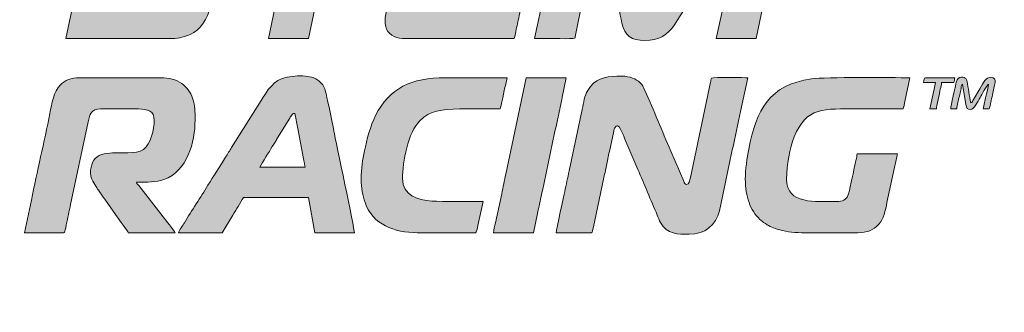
# Model space of a CAD drawing. Header units: millimetres. Extents: x 4 to 594, y -297 to -6.
# Tile 95 of 134: x 428 to 455, y -138 to -130. Entities that reach past the tile are written whole.
import ezdxf

# ---------------------------------------------------------------- set-up
doc = ezdxf.new("R2010")
doc.units = ezdxf.units.MM
doc.header["$MEASUREMENT"] = 0
doc.layers.add('Layer 1', color=7, linetype='Continuous', lineweight=0)

# ---------------------------------------------------------------- blocks, each defined once
blk = doc.blocks.new('Block_40')
at = {"layer": 'Layer 1', "true_color": 0x0d0a10, "transparency": 33554687}
h = blk.add_hatch(color=188, dxfattribs=at)
edge = h.paths.add_edge_path()
edge.add_spline(control_points=[(429.623, -127.486), (429.623, -127.827), (429.657, -128.072), (429.918, -128.279), (430.072, -128.401), (430.39, -128.487), (430.597, -128.556), (430.597, -128.556), (431.668, -128.913), (431.668, -128.913), (431.93, -128.999), (431.93, -129.077), (431.93, -129.233), (431.93, -129.338), (431.87, -129.437), (431.805, -129.481), (431.717, -129.542), (431.633, -129.541), (431.491, -129.54), (431.491, -129.54), (429.216, -129.54), (429.216, -129.54), (429.216, -129.54), (429.03, -130.397), (429.03, -130.397), (429.03, -130.397), (431.964, -130.398), (431.964, -130.398), (432.13, -130.398), (432.33, -130.339), (432.446, -130.287), (433.019, -130.032), (433.171, -129.058), (433.028, -128.63), (433.001, -128.551), (432.98, -128.504), (432.935, -128.437), (432.816, -128.262), (432.604, -128.152), (432.398, -128.083), (432.101, -127.984), (431.81, -127.891), (431.514, -127.792), (431.373, -127.745), (430.961, -127.632), (430.863, -127.554), (430.666, -127.397), (430.76, -127.133), (430.93, -127.046), (431.033, -126.993), (431.239, -127.014), (431.392, -127.014), (431.392, -127.014), (433.239, -127.014), (433.239, -127.014), (433.335, -127.015), (433.319, -127.002), (433.365, -126.767), (433.389, -126.646), (433.49, -126.231), (433.49, -126.146), (433.49, -126.146), (430.919, -126.146), (430.919, -126.146), (430.313, -126.146), (429.908, -126.329), (429.715, -126.919), (429.668, -127.063), (429.623, -127.302), (429.623, -127.486)], knot_values=[0, 0, 0, 0, 1, 1, 1, 2, 2, 2, 3, 3, 3, 4, 4, 4, 5, 5, 5, 6, 6, 6, 7, 7, 7, 8, 8, 8, 9, 9, 9, 10, 10, 10, 11, 11, 11, 12, 12, 12, 13, 13, 13, 14, 14, 14, 15, 15, 15, 16, 16, 16, 17, 17, 17, 18, 18, 18, 19, 19, 19, 20, 20, 20, 21, 21, 21, 22, 22, 22, 23, 23, 23, 23], degree=3, periodic=0)
h = blk.add_hatch(color=188, dxfattribs=at)
edge = h.paths.add_edge_path()
edge.add_spline(control_points=[(433.721, -127.014), (433.721, -127.014), (435.303, -127.014), (435.303, -127.014), (435.302, -127.055), (435.291, -127.084), (435.284, -127.115), (435.17, -127.64), (435.066, -128.185), (434.947, -128.701), (434.915, -128.843), (434.887, -128.976), (434.859, -129.118), (434.859, -129.118), (434.589, -130.397), (434.589, -130.397), (434.589, -130.397), (435.688, -130.397), (435.688, -130.397), (435.688, -130.397), (436.315, -127.443), (436.315, -127.443), (436.332, -127.362), (436.4, -127.074), (436.402, -127.014), (436.402, -127.014), (437.995, -127.014), (437.995, -127.014), (437.995, -127.014), (438.163, -126.236), (438.163, -126.236), (438.171, -126.2), (438.201, -126.146), (438.149, -126.146), (438.149, -126.146), (433.93, -126.146), (433.93, -126.146), (433.891, -126.146), (433.892, -126.191), (433.883, -126.231), (433.883, -126.231), (433.812, -126.566), (433.812, -126.566), (433.795, -126.644), (433.781, -126.711), (433.766, -126.784), (433.753, -126.849), (433.723, -126.947), (433.721, -127.014)], knot_values=[0, 0, 0, 0, 1, 1, 1, 2, 2, 2, 3, 3, 3, 4, 4, 4, 5, 5, 5, 6, 6, 6, 7, 7, 7, 8, 8, 8, 9, 9, 9, 10, 10, 10, 11, 11, 11, 12, 12, 12, 13, 13, 13, 14, 14, 14, 15, 15, 15, 16, 16, 16, 16], degree=3, periodic=0)
h = blk.add_hatch(color=188, dxfattribs=at)
edge = h.paths.add_edge_path()
edge.add_spline(control_points=[(438.259, -130.397), (438.259, -130.397), (441.313, -130.397), (441.313, -130.397), (441.355, -130.397), (441.361, -130.293), (441.378, -130.21), (441.393, -130.133), (441.408, -130.068), (441.424, -129.992), (441.44, -129.912), (441.511, -129.62), (441.511, -129.562), (441.511, -129.562), (439.17, -129.562), (439.17, -129.562), (438.881, -129.562), (439.021, -129.246), (439.078, -128.954), (439.094, -128.872), (439.113, -128.806), (439.127, -128.728), (439.147, -128.623), (439.114, -128.64), (439.313, -128.64), (439.313, -128.64), (441.5, -128.64), (441.5, -128.64), (441.686, -128.64), (441.615, -128.692), (441.708, -128.299), (441.708, -128.299), (441.807, -127.849), (441.807, -127.849), (441.807, -127.849), (439.313, -127.849), (439.313, -127.849), (439.331, -127.811), (439.351, -127.672), (439.364, -127.614), (439.383, -127.531), (439.397, -127.458), (439.413, -127.377), (439.446, -127.212), (439.466, -127.065), (439.614, -127.006), (439.749, -126.953), (440.517, -126.981), (440.742, -126.981), (441.126, -126.981), (441.511, -126.98), (441.895, -126.981), (442.069, -126.981), (442.029, -127.063), (442.116, -126.63), (442.116, -126.63), (442.214, -126.146), (442.214, -126.146), (442.214, -126.146), (439.247, -126.146), (439.247, -126.146), (438.705, -126.146), (438.513, -126.406), (438.422, -126.859), (438.296, -127.489), (438.142, -128.143), (438.016, -128.77), (438.016, -128.77), (437.813, -129.732), (437.813, -129.732), (437.789, -129.848), (437.779, -129.957), (437.808, -130.068), (437.858, -130.27), (438.053, -130.397), (438.259, -130.397)], knot_values=[0, 0, 0, 0, 1, 1, 1, 2, 2, 2, 3, 3, 3, 4, 4, 4, 5, 5, 5, 6, 6, 6, 7, 7, 7, 8, 8, 8, 9, 9, 9, 10, 10, 10, 11, 11, 11, 12, 12, 12, 13, 13, 13, 14, 14, 14, 15, 15, 15, 16, 16, 16, 17, 17, 17, 18, 18, 18, 19, 19, 19, 20, 20, 20, 21, 21, 21, 22, 22, 22, 23, 23, 23, 24, 24, 24, 25, 25, 25, 25], degree=3, periodic=0)
h = blk.add_hatch(color=188, dxfattribs=at)
edge = h.paths.add_edge_path()
edge.add_spline(control_points=[(441.895, -130.397), (442.121, -130.397), (442.742, -130.409), (442.951, -130.399), (443.021, -130.396), (443.003, -130.376), (443.015, -130.309), (443.015, -130.309), (443.575, -127.54), (443.575, -127.54), (443.588, -127.474), (443.607, -127.332), (443.675, -127.332), (443.713, -127.332), (443.715, -127.377), (443.724, -127.415), (443.732, -127.457), (443.736, -127.484), (443.746, -127.525), (443.746, -127.525), (444.095, -129.087), (444.095, -129.087), (444.158, -129.381), (444.231, -129.677), (444.291, -129.979), (444.361, -130.33), (444.548, -130.452), (444.917, -130.452), (445.318, -130.452), (445.53, -130.307), (445.73, -130.024), (445.73, -130.024), (445.869, -129.801), (445.869, -129.801), (445.893, -129.76), (445.914, -129.73), (445.938, -129.694), (445.987, -129.622), (446.033, -129.547), (446.081, -129.475), (446.081, -129.475), (446.431, -128.934), (446.431, -128.934), (446.456, -128.896), (446.476, -128.866), (446.501, -128.829), (446.527, -128.79), (446.543, -128.76), (446.569, -128.721), (446.569, -128.721), (447.063, -127.962), (447.063, -127.962), (447.087, -127.92), (447.105, -127.895), (447.132, -127.855), (447.132, -127.855), (447.415, -127.414), (447.415, -127.414), (447.441, -127.37), (447.456, -127.334), (447.52, -127.332), (447.553, -127.47), (447.492, -127.611), (447.454, -127.793), (447.454, -127.793), (446.872, -130.397), (446.872, -130.397), (446.872, -130.397), (447.971, -130.397), (447.971, -130.397), (447.971, -130.397), (448.12, -129.69), (448.12, -129.69), (448.139, -129.604), (448.152, -129.536), (448.169, -129.453), (448.169, -129.453), (448.573, -127.571), (448.573, -127.571), (448.599, -127.449), (448.762, -126.723), (448.762, -126.618), (448.762, -126.415), (448.679, -126.293), (448.52, -126.211), (448.271, -126.083), (447.868, -126.071), (447.589, -126.148), (447.142, -126.27), (447.006, -126.556), (446.795, -126.871), (446.572, -127.204), (446.349, -127.575), (446.127, -127.906), (446.127, -127.906), (445.303, -129.18), (445.303, -129.18), (445.22, -129.31), (445.089, -129.557), (445.007, -129.22), (444.815, -128.435), (444.643, -127.594), (444.457, -126.803), (444.438, -126.72), (444.424, -126.635), (444.402, -126.562), (444.287, -126.187), (443.979, -126.102), (443.576, -126.102), (443.158, -126.102), (442.793, -126.3), (442.686, -126.706), (442.686, -126.706), (442.423, -127.937), (442.423, -127.937), (442.374, -128.139), (442.339, -128.349), (442.291, -128.552), (442.267, -128.651), (442.246, -128.761), (442.226, -128.86), (442.205, -128.964), (442.18, -129.066), (442.16, -129.168), (442.16, -129.168), (441.895, -130.397), (441.895, -130.397)], knot_values=[0, 0, 0, 0, 1, 1, 1, 2, 2, 2, 3, 3, 3, 4, 4, 4, 5, 5, 5, 6, 6, 6, 7, 7, 7, 8, 8, 8, 9, 9, 9, 10, 10, 10, 11, 11, 11, 12, 12, 12, 13, 13, 13, 14, 14, 14, 15, 15, 15, 16, 16, 16, 17, 17, 17, 18, 18, 18, 19, 19, 19, 20, 20, 20, 21, 21, 21, 22, 22, 22, 23, 23, 23, 24, 24, 24, 25, 25, 25, 26, 26, 26, 27, 27, 27, 28, 28, 28, 29, 29, 29, 30, 30, 30, 31, 31, 31, 32, 32, 32, 33, 33, 33, 34, 34, 34, 35, 35, 35, 36, 36, 36, 37, 37, 37, 38, 38, 38, 39, 39, 39, 40, 40, 40, 41, 41, 41, 42, 42, 42, 42], degree=3, periodic=0)
h = blk.add_hatch(color=188, dxfattribs=at)
edge = h.paths.add_edge_path()
edge.add_spline(control_points=[(427.898, -135.726), (427.898, -135.726), (428.92, -135.727), (428.92, -135.727), (429.016, -135.728), (428.997, -135.759), (429.045, -135.511), (429.083, -135.317), (429.126, -135.141), (429.164, -134.949), (429.164, -134.949), (429.646, -132.684), (429.646, -132.684), (429.687, -132.479), (429.73, -132.331), (429.986, -132.331), (429.986, -132.331), (431.029, -132.331), (431.029, -132.331), (431.278, -132.331), (431.458, -132.389), (431.458, -132.639), (431.458, -132.891), (431.365, -133.295), (431.161, -133.441), (430.943, -133.598), (430.577, -133.494), (430.162, -133.551), (429.942, -133.581), (429.799, -133.671), (429.742, -133.868), (429.717, -133.955), (429.693, -134.073), (429.717, -134.17), (429.746, -134.282), (429.839, -134.443), (429.906, -134.532), (429.935, -134.57), (429.953, -134.602), (429.982, -134.642), (430.037, -134.714), (430.087, -134.785), (430.137, -134.861), (430.137, -134.861), (430.443, -135.291), (430.443, -135.291), (430.488, -135.357), (430.732, -135.684), (430.744, -135.726), (430.744, -135.726), (432.029, -135.726), (432.029, -135.726), (432.016, -135.677), (431.75, -135.352), (431.703, -135.294), (431.703, -135.294), (431.034, -134.436), (431.034, -134.436), (431.004, -134.395), (430.986, -134.393), (430.974, -134.342), (431.266, -134.342), (431.506, -134.346), (431.726, -134.269), (432.364, -134.047), (432.578, -133.239), (432.578, -132.628), (432.578, -132.389), (432.586, -132.271), (432.508, -132.039), (432.453, -131.871), (432.351, -131.725), (432.212, -131.632), (432.056, -131.529), (431.853, -131.474), (431.645, -131.474), (431.645, -131.474), (429.403, -131.474), (429.403, -131.474), (429.293, -131.474), (429.184, -131.499), (429.105, -131.527), (429.012, -131.561), (428.948, -131.605), (428.884, -131.669), (428.7, -131.853), (428.649, -132.179), (428.595, -132.457), (428.442, -133.235), (428.241, -134.056), (428.089, -134.83), (428.089, -134.83), (427.898, -135.726), (427.898, -135.726)], knot_values=[0, 0, 0, 0, 1, 1, 1, 2, 2, 2, 3, 3, 3, 4, 4, 4, 5, 5, 5, 6, 6, 6, 7, 7, 7, 8, 8, 8, 9, 9, 9, 10, 10, 10, 11, 11, 11, 12, 12, 12, 13, 13, 13, 14, 14, 14, 15, 15, 15, 16, 16, 16, 17, 17, 17, 18, 18, 18, 19, 19, 19, 20, 20, 20, 21, 21, 21, 22, 22, 22, 23, 23, 23, 24, 24, 24, 25, 25, 25, 26, 26, 26, 27, 27, 27, 28, 28, 28, 29, 29, 29, 30, 30, 30, 31, 31, 31, 31], degree=3, periodic=0)
h = blk.add_hatch(color=188, dxfattribs=at)
edge = h.paths.add_edge_path()
edge.add_spline(control_points=[(432.128, -135.726), (432.128, -135.726), (433.326, -135.726), (433.326, -135.726), (433.326, -135.726), (433.612, -135.243), (433.612, -135.243), (433.66, -135.163), (433.707, -135.088), (433.757, -135.004), (433.808, -134.92), (433.855, -134.838), (433.908, -134.759), (433.908, -134.759), (435.688, -134.759), (435.688, -134.759), (435.688, -134.759), (435.863, -135.726), (435.863, -135.726), (435.863, -135.726), (436.951, -135.726), (436.951, -135.726), (436.951, -135.624), (436.442, -133.221), (436.386, -132.94), (436.33, -132.657), (436.238, -132.179), (436.171, -131.903), (436.143, -131.787), (436.105, -131.688), (436.031, -131.614), (435.95, -131.533), (435.9, -131.493), (435.769, -131.458), (435.511, -131.391), (434.974, -131.412), (434.751, -131.625), (434.534, -131.833), (434.568, -131.833), (434.391, -132.1), (434.391, -132.1), (433.582, -133.389), (433.582, -133.389), (433.527, -133.482), (433.472, -133.56), (433.417, -133.653), (433.273, -133.896), (433.079, -134.177), (432.933, -134.422), (432.739, -134.75), (432.48, -135.126), (432.285, -135.455), (432.257, -135.503), (432.132, -135.677), (432.128, -135.726)], knot_values=[0, 0, 0, 0, 1, 1, 1, 2, 2, 2, 3, 3, 3, 4, 4, 4, 5, 5, 5, 6, 6, 6, 7, 7, 7, 8, 8, 8, 9, 9, 9, 10, 10, 10, 11, 11, 11, 12, 12, 12, 13, 13, 13, 14, 14, 14, 15, 15, 15, 16, 16, 16, 17, 17, 17, 18, 18, 18, 18], degree=3, periodic=0)
edge = h.paths.add_edge_path()
edge.add_spline(control_points=[(435.314, -132.452), (435.314, -132.452), (435.353, -132.633), (435.353, -132.633), (435.366, -132.701), (435.378, -132.761), (435.388, -132.818), (435.388, -132.818), (435.562, -133.742), (435.562, -133.742), (435.571, -133.783), (435.588, -133.9), (435.6, -133.924), (435.6, -133.924), (434.358, -133.924), (434.358, -133.924), (434.434, -133.781), (434.606, -133.519), (434.698, -133.363), (434.719, -133.328), (434.736, -133.305), (434.757, -133.269), (434.779, -133.233), (434.793, -133.207), (434.815, -133.173), (434.815, -133.173), (435.163, -132.608), (435.163, -132.608), (435.184, -132.573), (435.195, -132.545), (435.22, -132.511), (435.247, -132.474), (435.26, -132.453), (435.314, -132.452), (435.314, -132.452), (435.314, -132.452), (435.314, -132.452)], knot_values=[0, 0, 0, 0, 1, 1, 1, 2, 2, 2, 3, 3, 3, 4, 4, 4, 5, 5, 5, 6, 6, 6, 7, 7, 7, 8, 8, 8, 9, 9, 9, 10, 10, 10, 11, 11, 11, 12, 12, 12, 12], degree=3, periodic=0)
h = blk.add_hatch(color=188, dxfattribs=at)
edge = h.paths.add_edge_path()
edge.add_spline(control_points=[(437.138, -134.254), (437.138, -134.501), (437.177, -134.71), (437.241, -134.898), (437.448, -135.507), (438.048, -135.726), (438.676, -135.726), (438.676, -135.726), (440.269, -135.726), (440.269, -135.726), (440.31, -135.726), (440.319, -135.615), (440.336, -135.529), (440.336, -135.529), (440.478, -134.869), (440.478, -134.869), (440.131, -134.869), (439.371, -134.881), (439.072, -134.858), (438.682, -134.826), (438.27, -134.705), (438.27, -134.243), (438.27, -133.79), (438.421, -132.975), (438.745, -132.653), (439.017, -132.381), (439.348, -132.331), (439.83, -132.331), (440.203, -132.331), (440.577, -132.331), (440.95, -132.331), (440.972, -132.287), (441.069, -131.785), (441.091, -131.692), (441.091, -131.692), (441.137, -131.474), (441.137, -131.474), (440.573, -131.474), (440.009, -131.474), (439.445, -131.474), (438.511, -131.474), (437.912, -131.755), (437.53, -132.514), (437.39, -132.793), (437.288, -133.179), (437.225, -133.484), (437.177, -133.717), (437.138, -133.972), (437.138, -134.254)], knot_values=[0, 0, 0, 0, 1, 1, 1, 2, 2, 2, 3, 3, 3, 4, 4, 4, 5, 5, 5, 6, 6, 6, 7, 7, 7, 8, 8, 8, 9, 9, 9, 10, 10, 10, 11, 11, 11, 12, 12, 12, 13, 13, 13, 14, 14, 14, 15, 15, 15, 16, 16, 16, 16], degree=3, periodic=0)
h = blk.add_hatch(color=188, dxfattribs=at)
edge = h.paths.add_edge_path()
edge.add_spline(control_points=[(440.764, -135.726), (440.764, -135.726), (441.862, -135.726), (441.862, -135.726), (441.862, -135.726), (441.973, -135.199), (441.973, -135.199), (442.009, -135.024), (442.046, -134.847), (442.087, -134.665), (442.243, -133.964), (442.382, -133.249), (442.539, -132.546), (442.579, -132.364), (442.616, -132.188), (442.653, -132.012), (442.653, -132.012), (442.763, -131.474), (442.763, -131.474), (442.763, -131.474), (441.664, -131.474), (441.664, -131.474), (441.664, -131.474), (441.103, -134.121), (441.103, -134.121), (441.067, -134.297), (441.03, -134.473), (440.99, -134.656), (440.99, -134.656), (440.82, -135.453), (440.82, -135.453), (440.803, -135.534), (440.77, -135.645), (440.764, -135.726)], knot_values=[0, 0, 0, 0, 1, 1, 1, 2, 2, 2, 3, 3, 3, 4, 4, 4, 5, 5, 5, 6, 6, 6, 7, 7, 7, 8, 8, 8, 9, 9, 9, 10, 10, 10, 11, 11, 11, 11], degree=3, periodic=0)
h = blk.add_hatch(color=188, dxfattribs=at)
edge = h.paths.add_edge_path()
edge.add_spline(control_points=[(442.489, -135.726), (442.489, -135.726), (443.444, -135.726), (443.444, -135.726), (443.488, -135.726), (443.487, -135.653), (443.506, -135.568), (443.506, -135.568), (443.786, -134.255), (443.786, -134.255), (443.811, -134.132), (443.84, -134.01), (443.865, -133.883), (443.889, -133.762), (443.916, -133.632), (443.945, -133.502), (443.945, -133.502), (444.066, -132.942), (444.066, -132.942), (444.074, -132.905), (444.075, -132.884), (444.089, -132.855), (444.195, -132.637), (444.323, -133.045), (444.372, -133.161), (444.372, -133.161), (444.726, -133.994), (444.726, -133.994), (444.904, -134.393), (445.081, -134.839), (445.257, -135.242), (445.286, -135.309), (445.314, -135.383), (445.349, -135.448), (445.523, -135.773), (445.823, -135.77), (446.136, -135.77), (446.568, -135.77), (446.866, -135.523), (446.963, -135.124), (446.963, -135.124), (447.091, -134.517), (447.091, -134.517), (447.232, -133.813), (447.402, -133.1), (447.543, -132.398), (447.543, -132.398), (447.74, -131.474), (447.74, -131.474), (447.685, -131.474), (446.775, -131.461), (446.751, -131.484), (446.738, -131.497), (446.725, -131.58), (446.721, -131.598), (446.721, -131.598), (446.168, -134.209), (446.168, -134.209), (446.15, -134.297), (446.143, -134.408), (446.059, -134.408), (446.016, -134.408), (446, -134.352), (445.985, -134.317), (445.985, -134.317), (445.63, -133.485), (445.63, -133.485), (445.39, -132.936), (445.163, -132.368), (444.92, -131.822), (444.876, -131.722), (444.86, -131.687), (444.788, -131.614), (444.725, -131.551), (444.669, -131.516), (444.577, -131.484), (444.496, -131.454), (444.404, -131.431), (444.29, -131.43), (444.29, -131.43), (444.148, -131.43), (444.148, -131.43), (443.81, -131.447), (443.546, -131.501), (443.352, -131.821), (443.262, -131.968), (443.241, -132.155), (443.198, -132.348), (443.198, -132.348), (442.839, -134.033), (442.839, -134.033), (442.802, -134.219), (442.757, -134.41), (442.72, -134.595), (442.701, -134.692), (442.489, -135.636), (442.489, -135.726)], knot_values=[0, 0, 0, 0, 1, 1, 1, 2, 2, 2, 3, 3, 3, 4, 4, 4, 5, 5, 5, 6, 6, 6, 7, 7, 7, 8, 8, 8, 9, 9, 9, 10, 10, 10, 11, 11, 11, 12, 12, 12, 13, 13, 13, 14, 14, 14, 15, 15, 15, 16, 16, 16, 17, 17, 17, 18, 18, 18, 19, 19, 19, 20, 20, 20, 21, 21, 21, 22, 22, 22, 23, 23, 23, 24, 24, 24, 25, 25, 25, 26, 26, 26, 27, 27, 27, 28, 28, 28, 29, 29, 29, 30, 30, 30, 31, 31, 31, 32, 32, 32, 32], degree=3, periodic=0)
h = blk.add_hatch(color=188, dxfattribs=at)
edge = h.paths.add_edge_path()
edge.add_spline(control_points=[(447.674, -134.254), (447.674, -134.358), (447.687, -134.501), (447.702, -134.599), (447.721, -134.718), (447.743, -134.797), (447.777, -134.898), (447.835, -135.069), (447.942, -135.24), (448.072, -135.361), (448.094, -135.381), (448.099, -135.381), (448.121, -135.4), (448.147, -135.421), (448.145, -135.424), (448.175, -135.445), (448.313, -135.54), (448.395, -135.576), (448.552, -135.629), (448.737, -135.69), (448.964, -135.726), (449.212, -135.726), (449.212, -135.726), (450.762, -135.726), (450.762, -135.726), (451.015, -135.726), (451.186, -135.658), (451.341, -135.493), (451.466, -135.359), (451.519, -135.11), (451.561, -134.899), (451.561, -134.899), (451.775, -133.894), (451.775, -133.894), (451.786, -133.842), (451.798, -133.791), (451.81, -133.731), (451.82, -133.68), (451.832, -133.598), (451.849, -133.562), (451.849, -133.562), (450.74, -133.562), (450.74, -133.562), (450.74, -133.617), (450.68, -133.868), (450.664, -133.947), (450.639, -134.071), (450.525, -134.628), (450.49, -134.708), (450.44, -134.826), (450.342, -134.869), (450.179, -134.869), (449.6, -134.869), (448.806, -134.964), (448.806, -134.254), (448.806, -133.861), (448.891, -133.408), (449.015, -133.1), (449.349, -132.264), (449.846, -132.331), (450.751, -132.331), (451.168, -132.331), (451.586, -132.331), (452.003, -132.331), (452.02, -132.297), (452.041, -132.179), (452.052, -132.127), (452.052, -132.127), (452.19, -131.474), (452.19, -131.474), (451.712, -131.474), (449.881, -131.451), (449.486, -131.507), (448.325, -131.671), (447.984, -132.35), (447.767, -133.434), (447.719, -133.674), (447.674, -133.999), (447.674, -134.254)], knot_values=[0, 0, 0, 0, 1, 1, 1, 2, 2, 2, 3, 3, 3, 4, 4, 4, 5, 5, 5, 6, 6, 6, 7, 7, 7, 8, 8, 8, 9, 9, 9, 10, 10, 10, 11, 11, 11, 12, 12, 12, 13, 13, 13, 14, 14, 14, 15, 15, 15, 16, 16, 16, 17, 17, 17, 18, 18, 18, 19, 19, 19, 20, 20, 20, 21, 21, 21, 22, 22, 22, 23, 23, 23, 24, 24, 24, 25, 25, 25, 26, 26, 26, 26], degree=3, periodic=0)
h = blk.add_hatch(color=188, dxfattribs=at)
edge = h.paths.add_edge_path()
edge.add_spline(control_points=[(452.563, -131.606), (452.563, -131.606), (452.893, -131.606), (452.893, -131.606), (452.888, -131.665), (452.868, -131.725), (452.855, -131.788), (452.855, -131.788), (452.739, -132.331), (452.739, -132.331), (452.739, -132.331), (452.915, -132.331), (452.915, -132.331), (452.915, -132.271), (453.005, -131.884), (453.024, -131.792), (453.036, -131.733), (453.058, -131.671), (453.058, -131.606), (453.058, -131.606), (453.398, -131.606), (453.398, -131.606), (453.402, -131.559), (453.419, -131.524), (453.42, -131.474), (453.42, -131.474), (452.618, -131.474), (452.618, -131.474), (452.574, -131.474), (452.581, -131.531), (452.563, -131.606)], knot_values=[0, 0, 0, 0, 1, 1, 1, 2, 2, 2, 3, 3, 3, 4, 4, 4, 5, 5, 5, 6, 6, 6, 7, 7, 7, 8, 8, 8, 9, 9, 9, 10, 10, 10, 10], degree=3, periodic=0)
h = blk.add_hatch(color=188, dxfattribs=at)
edge = h.paths.add_edge_path()
edge.add_spline(control_points=[(453.311, -132.331), (453.311, -132.331), (453.475, -132.331), (453.475, -132.331), (453.479, -132.281), (453.498, -132.208), (453.509, -132.156), (453.521, -132.1), (453.533, -132.048), (453.546, -131.984), (453.558, -131.922), (453.571, -131.864), (453.583, -131.812), (453.598, -131.739), (453.597, -131.674), (453.629, -131.65), (453.629, -131.65), (453.728, -132.211), (453.728, -132.211), (453.744, -132.313), (453.757, -132.342), (453.849, -132.342), (453.954, -132.342), (454.043, -132.133), (454.115, -132.015), (454.149, -131.958), (454.311, -131.674), (454.343, -131.65), (454.343, -131.706), (454.29, -131.924), (454.275, -131.988), (454.249, -132.099), (454.227, -132.218), (454.2, -132.331), (454.2, -132.331), (454.365, -132.331), (454.365, -132.331), (454.381, -132.299), (454.401, -132.191), (454.41, -132.145), (454.424, -132.079), (454.439, -132.012), (454.452, -131.946), (454.502, -131.693), (454.609, -131.463), (454.42, -131.463), (454.258, -131.463), (454.214, -131.603), (454.109, -131.778), (454.109, -131.778), (453.932, -132.074), (453.932, -132.074), (453.912, -132.108), (453.898, -132.152), (453.86, -132.166), (453.818, -131.986), (453.792, -131.74), (453.756, -131.578), (453.75, -131.55), (453.74, -131.517), (453.725, -131.499), (453.692, -131.462), (453.507, -131.408), (453.462, -131.593), (453.438, -131.689), (453.311, -132.271), (453.311, -132.331)], knot_values=[0, 0, 0, 0, 1, 1, 1, 2, 2, 2, 3, 3, 3, 4, 4, 4, 5, 5, 5, 6, 6, 6, 7, 7, 7, 8, 8, 8, 9, 9, 9, 10, 10, 10, 11, 11, 11, 12, 12, 12, 13, 13, 13, 14, 14, 14, 15, 15, 15, 16, 16, 16, 17, 17, 17, 18, 18, 18, 19, 19, 19, 20, 20, 20, 21, 21, 21, 22, 22, 22, 22], degree=3, periodic=0)
at = {"layer": 'Layer 1'}
for points, knots in [([(429.623, -127.486), (429.623, -127.827), (429.657, -128.072), (429.918, -128.279), (430.072, -128.401), (430.39, -128.487), (430.597, -128.556), (430.597, -128.556), (431.668, -128.913), (431.668, -128.913), (431.93, -128.999), (431.93, -129.077), (431.93, -129.233), (431.93, -129.338), (431.87, -129.437), (431.805, -129.481), (431.717, -129.542), (431.633, -129.541), (431.491, -129.54), (431.491, -129.54), (429.216, -129.54), (429.216, -129.54), (429.216, -129.54), (429.03, -130.397), (429.03, -130.397), (429.03, -130.397), (431.964, -130.398), (431.964, -130.398), (432.13, -130.398), (432.33, -130.339), (432.446, -130.287), (433.019, -130.032), (433.171, -129.058), (433.028, -128.63), (433.001, -128.551), (432.98, -128.504), (432.935, -128.437), (432.816, -128.262), (432.604, -128.152), (432.398, -128.083), (432.101, -127.984), (431.81, -127.891), (431.514, -127.792), (431.373, -127.745), (430.961, -127.632), (430.863, -127.554), (430.666, -127.397), (430.76, -127.133), (430.93, -127.046), (431.033, -126.993), (431.239, -127.014), (431.392, -127.014), (431.392, -127.014), (433.239, -127.014), (433.239, -127.014), (433.335, -127.015), (433.319, -127.002), (433.365, -126.767), (433.389, -126.646), (433.49, -126.231), (433.49, -126.146), (433.49, -126.146), (430.919, -126.146), (430.919, -126.146), (430.313, -126.146), (429.908, -126.329), (429.715, -126.919), (429.668, -127.063), (429.623, -127.302), (429.623, -127.486)], [0, 0, 0, 0, 1, 1, 1, 2, 2, 2, 3, 3, 3, 4, 4, 4, 5, 5, 5, 6, 6, 6, 7, 7, 7, 8, 8, 8, 9, 9, 9, 10, 10, 10, 11, 11, 11, 12, 12, 12, 13, 13, 13, 14, 14, 14, 15, 15, 15, 16, 16, 16, 17, 17, 17, 18, 18, 18, 19, 19, 19, 20, 20, 20, 21, 21, 21, 22, 22, 22, 23, 23, 23, 23]), ([(433.721, -127.014), (433.721, -127.014), (435.303, -127.014), (435.303, -127.014), (435.302, -127.055), (435.291, -127.084), (435.284, -127.115), (435.17, -127.64), (435.066, -128.185), (434.947, -128.701), (434.915, -128.843), (434.887, -128.976), (434.859, -129.118), (434.859, -129.118), (434.589, -130.397), (434.589, -130.397), (434.589, -130.397), (435.688, -130.397), (435.688, -130.397), (435.688, -130.397), (436.315, -127.443), (436.315, -127.443), (436.332, -127.362), (436.4, -127.074), (436.402, -127.014), (436.402, -127.014), (437.995, -127.014), (437.995, -127.014), (437.995, -127.014), (438.163, -126.236), (438.163, -126.236), (438.171, -126.2), (438.201, -126.146), (438.149, -126.146), (438.149, -126.146), (433.93, -126.146), (433.93, -126.146), (433.891, -126.146), (433.892, -126.191), (433.883, -126.231), (433.883, -126.231), (433.812, -126.566), (433.812, -126.566), (433.795, -126.644), (433.781, -126.711), (433.766, -126.784), (433.753, -126.849), (433.723, -126.947), (433.721, -127.014)], [0, 0, 0, 0, 1, 1, 1, 2, 2, 2, 3, 3, 3, 4, 4, 4, 5, 5, 5, 6, 6, 6, 7, 7, 7, 8, 8, 8, 9, 9, 9, 10, 10, 10, 11, 11, 11, 12, 12, 12, 13, 13, 13, 14, 14, 14, 15, 15, 15, 16, 16, 16, 16]), ([(438.259, -130.397), (438.259, -130.397), (441.313, -130.397), (441.313, -130.397), (441.355, -130.397), (441.361, -130.293), (441.378, -130.21), (441.393, -130.133), (441.408, -130.068), (441.424, -129.992), (441.44, -129.912), (441.511, -129.62), (441.511, -129.562), (441.511, -129.562), (439.17, -129.562), (439.17, -129.562), (438.881, -129.562), (439.021, -129.246), (439.078, -128.954), (439.094, -128.872), (439.113, -128.806), (439.127, -128.728), (439.147, -128.623), (439.114, -128.64), (439.313, -128.64), (439.313, -128.64), (441.5, -128.64), (441.5, -128.64), (441.686, -128.64), (441.615, -128.692), (441.708, -128.299), (441.708, -128.299), (441.807, -127.849), (441.807, -127.849), (441.807, -127.849), (439.313, -127.849), (439.313, -127.849), (439.331, -127.811), (439.351, -127.672), (439.364, -127.614), (439.383, -127.531), (439.397, -127.458), (439.413, -127.377), (439.446, -127.212), (439.466, -127.065), (439.614, -127.006), (439.749, -126.953), (440.517, -126.981), (440.742, -126.981), (441.126, -126.981), (441.511, -126.98), (441.895, -126.981), (442.069, -126.981), (442.029, -127.063), (442.116, -126.63), (442.116, -126.63), (442.214, -126.146), (442.214, -126.146), (442.214, -126.146), (439.247, -126.146), (439.247, -126.146), (438.705, -126.146), (438.513, -126.406), (438.422, -126.859), (438.296, -127.489), (438.142, -128.143), (438.016, -128.77), (438.016, -128.77), (437.813, -129.732), (437.813, -129.732), (437.789, -129.848), (437.779, -129.957), (437.808, -130.068), (437.858, -130.27), (438.053, -130.397), (438.259, -130.397)], [0, 0, 0, 0, 1, 1, 1, 2, 2, 2, 3, 3, 3, 4, 4, 4, 5, 5, 5, 6, 6, 6, 7, 7, 7, 8, 8, 8, 9, 9, 9, 10, 10, 10, 11, 11, 11, 12, 12, 12, 13, 13, 13, 14, 14, 14, 15, 15, 15, 16, 16, 16, 17, 17, 17, 18, 18, 18, 19, 19, 19, 20, 20, 20, 21, 21, 21, 22, 22, 22, 23, 23, 23, 24, 24, 24, 25, 25, 25, 25]), ([(441.895, -130.397), (442.121, -130.397), (442.742, -130.409), (442.951, -130.399), (443.021, -130.396), (443.003, -130.376), (443.015, -130.309), (443.015, -130.309), (443.575, -127.54), (443.575, -127.54), (443.588, -127.474), (443.607, -127.332), (443.675, -127.332), (443.713, -127.332), (443.715, -127.377), (443.724, -127.415), (443.732, -127.457), (443.736, -127.484), (443.746, -127.525), (443.746, -127.525), (444.095, -129.087), (444.095, -129.087), (444.158, -129.381), (444.231, -129.677), (444.291, -129.979), (444.361, -130.33), (444.548, -130.452), (444.917, -130.452), (445.318, -130.452), (445.53, -130.307), (445.73, -130.024), (445.73, -130.024), (445.869, -129.801), (445.869, -129.801), (445.893, -129.76), (445.914, -129.73), (445.938, -129.694), (445.987, -129.622), (446.033, -129.547), (446.081, -129.475), (446.081, -129.475), (446.431, -128.934), (446.431, -128.934), (446.456, -128.896), (446.476, -128.866), (446.501, -128.829), (446.527, -128.79), (446.543, -128.76), (446.569, -128.721), (446.569, -128.721), (447.063, -127.962), (447.063, -127.962), (447.087, -127.92), (447.105, -127.895), (447.132, -127.855), (447.132, -127.855), (447.415, -127.414), (447.415, -127.414), (447.441, -127.37), (447.456, -127.334), (447.52, -127.332), (447.553, -127.47), (447.492, -127.611), (447.454, -127.793), (447.454, -127.793), (446.872, -130.397), (446.872, -130.397), (446.872, -130.397), (447.971, -130.397), (447.971, -130.397), (447.971, -130.397), (448.12, -129.69), (448.12, -129.69), (448.139, -129.604), (448.152, -129.536), (448.169, -129.453), (448.169, -129.453), (448.573, -127.571), (448.573, -127.571), (448.599, -127.449), (448.762, -126.723), (448.762, -126.618), (448.762, -126.415), (448.679, -126.293), (448.52, -126.211), (448.271, -126.083), (447.868, -126.071), (447.589, -126.148), (447.142, -126.27), (447.006, -126.556), (446.795, -126.871), (446.572, -127.204), (446.349, -127.575), (446.127, -127.906), (446.127, -127.906), (445.303, -129.18), (445.303, -129.18), (445.22, -129.31), (445.089, -129.557), (445.007, -129.22), (444.815, -128.435), (444.643, -127.594), (444.457, -126.803), (444.438, -126.72), (444.424, -126.635), (444.402, -126.562), (444.287, -126.187), (443.979, -126.102), (443.576, -126.102), (443.158, -126.102), (442.793, -126.3), (442.686, -126.706), (442.686, -126.706), (442.423, -127.937), (442.423, -127.937), (442.374, -128.139), (442.339, -128.349), (442.291, -128.552), (442.267, -128.651), (442.246, -128.761), (442.226, -128.86), (442.205, -128.964), (442.18, -129.066), (442.16, -129.168), (442.16, -129.168), (441.895, -130.397), (441.895, -130.397)], [0, 0, 0, 0, 1, 1, 1, 2, 2, 2, 3, 3, 3, 4, 4, 4, 5, 5, 5, 6, 6, 6, 7, 7, 7, 8, 8, 8, 9, 9, 9, 10, 10, 10, 11, 11, 11, 12, 12, 12, 13, 13, 13, 14, 14, 14, 15, 15, 15, 16, 16, 16, 17, 17, 17, 18, 18, 18, 19, 19, 19, 20, 20, 20, 21, 21, 21, 22, 22, 22, 23, 23, 23, 24, 24, 24, 25, 25, 25, 26, 26, 26, 27, 27, 27, 28, 28, 28, 29, 29, 29, 30, 30, 30, 31, 31, 31, 32, 32, 32, 33, 33, 33, 34, 34, 34, 35, 35, 35, 36, 36, 36, 37, 37, 37, 38, 38, 38, 39, 39, 39, 40, 40, 40, 41, 41, 41, 42, 42, 42, 42]), ([(427.898, -135.726), (427.898, -135.726), (428.92, -135.727), (428.92, -135.727), (429.016, -135.728), (428.997, -135.759), (429.045, -135.511), (429.083, -135.317), (429.126, -135.141), (429.164, -134.949), (429.164, -134.949), (429.646, -132.684), (429.646, -132.684), (429.687, -132.479), (429.73, -132.331), (429.986, -132.331), (429.986, -132.331), (431.029, -132.331), (431.029, -132.331), (431.278, -132.331), (431.458, -132.389), (431.458, -132.639), (431.458, -132.891), (431.365, -133.295), (431.161, -133.441), (430.943, -133.598), (430.577, -133.494), (430.162, -133.551), (429.942, -133.581), (429.799, -133.671), (429.742, -133.868), (429.717, -133.955), (429.693, -134.073), (429.717, -134.17), (429.746, -134.282), (429.839, -134.443), (429.906, -134.532), (429.935, -134.57), (429.953, -134.602), (429.982, -134.642), (430.037, -134.714), (430.087, -134.785), (430.137, -134.861), (430.137, -134.861), (430.443, -135.291), (430.443, -135.291), (430.488, -135.357), (430.732, -135.684), (430.744, -135.726), (430.744, -135.726), (432.029, -135.726), (432.029, -135.726), (432.016, -135.677), (431.75, -135.352), (431.703, -135.294), (431.703, -135.294), (431.034, -134.436), (431.034, -134.436), (431.004, -134.395), (430.986, -134.393), (430.974, -134.342), (431.266, -134.342), (431.506, -134.346), (431.726, -134.269), (432.364, -134.047), (432.578, -133.239), (432.578, -132.628), (432.578, -132.389), (432.586, -132.271), (432.508, -132.039), (432.453, -131.871), (432.351, -131.725), (432.212, -131.632), (432.056, -131.529), (431.853, -131.474), (431.645, -131.474), (431.645, -131.474), (429.403, -131.474), (429.403, -131.474), (429.293, -131.474), (429.184, -131.499), (429.105, -131.527), (429.012, -131.561), (428.948, -131.605), (428.884, -131.669), (428.7, -131.853), (428.649, -132.179), (428.595, -132.457), (428.442, -133.235), (428.241, -134.056), (428.089, -134.83), (428.089, -134.83), (427.898, -135.726), (427.898, -135.726)], [0, 0, 0, 0, 1, 1, 1, 2, 2, 2, 3, 3, 3, 4, 4, 4, 5, 5, 5, 6, 6, 6, 7, 7, 7, 8, 8, 8, 9, 9, 9, 10, 10, 10, 11, 11, 11, 12, 12, 12, 13, 13, 13, 14, 14, 14, 15, 15, 15, 16, 16, 16, 17, 17, 17, 18, 18, 18, 19, 19, 19, 20, 20, 20, 21, 21, 21, 22, 22, 22, 23, 23, 23, 24, 24, 24, 25, 25, 25, 26, 26, 26, 27, 27, 27, 28, 28, 28, 29, 29, 29, 30, 30, 30, 31, 31, 31, 31]), ([(432.128, -135.726), (432.128, -135.726), (433.326, -135.726), (433.326, -135.726), (433.326, -135.726), (433.612, -135.243), (433.612, -135.243), (433.66, -135.163), (433.707, -135.088), (433.757, -135.004), (433.808, -134.92), (433.855, -134.838), (433.908, -134.759), (433.908, -134.759), (435.688, -134.759), (435.688, -134.759), (435.688, -134.759), (435.863, -135.726), (435.863, -135.726), (435.863, -135.726), (436.951, -135.726), (436.951, -135.726), (436.951, -135.624), (436.442, -133.221), (436.386, -132.94), (436.33, -132.657), (436.238, -132.179), (436.171, -131.903), (436.143, -131.787), (436.105, -131.688), (436.031, -131.614), (435.95, -131.533), (435.9, -131.493), (435.769, -131.458), (435.511, -131.391), (434.974, -131.412), (434.751, -131.625), (434.534, -131.833), (434.568, -131.833), (434.391, -132.1), (434.391, -132.1), (433.582, -133.389), (433.582, -133.389), (433.527, -133.482), (433.472, -133.56), (433.417, -133.653), (433.273, -133.896), (433.079, -134.177), (432.933, -134.422), (432.739, -134.75), (432.48, -135.126), (432.285, -135.455), (432.257, -135.503), (432.132, -135.677), (432.128, -135.726)], [0, 0, 0, 0, 1, 1, 1, 2, 2, 2, 3, 3, 3, 4, 4, 4, 5, 5, 5, 6, 6, 6, 7, 7, 7, 8, 8, 8, 9, 9, 9, 10, 10, 10, 11, 11, 11, 12, 12, 12, 13, 13, 13, 14, 14, 14, 15, 15, 15, 16, 16, 16, 17, 17, 17, 18, 18, 18, 18]), ([(437.138, -134.254), (437.138, -134.501), (437.177, -134.71), (437.241, -134.898), (437.448, -135.507), (438.048, -135.726), (438.676, -135.726), (438.676, -135.726), (440.269, -135.726), (440.269, -135.726), (440.31, -135.726), (440.319, -135.615), (440.336, -135.529), (440.336, -135.529), (440.478, -134.869), (440.478, -134.869), (440.131, -134.869), (439.371, -134.881), (439.072, -134.858), (438.682, -134.826), (438.27, -134.705), (438.27, -134.243), (438.27, -133.79), (438.421, -132.975), (438.745, -132.653), (439.017, -132.381), (439.348, -132.331), (439.83, -132.331), (440.203, -132.331), (440.577, -132.331), (440.95, -132.331), (440.972, -132.287), (441.069, -131.785), (441.091, -131.692), (441.091, -131.692), (441.137, -131.474), (441.137, -131.474), (440.573, -131.474), (440.009, -131.474), (439.445, -131.474), (438.511, -131.474), (437.912, -131.755), (437.53, -132.514), (437.39, -132.793), (437.288, -133.179), (437.225, -133.484), (437.177, -133.717), (437.138, -133.972), (437.138, -134.254)], [0, 0, 0, 0, 1, 1, 1, 2, 2, 2, 3, 3, 3, 4, 4, 4, 5, 5, 5, 6, 6, 6, 7, 7, 7, 8, 8, 8, 9, 9, 9, 10, 10, 10, 11, 11, 11, 12, 12, 12, 13, 13, 13, 14, 14, 14, 15, 15, 15, 16, 16, 16, 16]), ([(440.764, -135.726), (440.764, -135.726), (441.862, -135.726), (441.862, -135.726), (441.862, -135.726), (441.973, -135.199), (441.973, -135.199), (442.009, -135.024), (442.046, -134.847), (442.087, -134.665), (442.243, -133.964), (442.382, -133.249), (442.539, -132.546), (442.579, -132.364), (442.616, -132.188), (442.653, -132.012), (442.653, -132.012), (442.763, -131.474), (442.763, -131.474), (442.763, -131.474), (441.664, -131.474), (441.664, -131.474), (441.664, -131.474), (441.103, -134.121), (441.103, -134.121), (441.067, -134.297), (441.03, -134.473), (440.99, -134.656), (440.99, -134.656), (440.82, -135.453), (440.82, -135.453), (440.803, -135.534), (440.77, -135.645), (440.764, -135.726)], [0, 0, 0, 0, 1, 1, 1, 2, 2, 2, 3, 3, 3, 4, 4, 4, 5, 5, 5, 6, 6, 6, 7, 7, 7, 8, 8, 8, 9, 9, 9, 10, 10, 10, 11, 11, 11, 11]), ([(442.489, -135.726), (442.489, -135.726), (443.444, -135.726), (443.444, -135.726), (443.488, -135.726), (443.487, -135.653), (443.506, -135.568), (443.506, -135.568), (443.786, -134.255), (443.786, -134.255), (443.811, -134.132), (443.84, -134.01), (443.865, -133.883), (443.889, -133.762), (443.916, -133.632), (443.945, -133.502), (443.945, -133.502), (444.066, -132.942), (444.066, -132.942), (444.074, -132.905), (444.075, -132.884), (444.089, -132.855), (444.195, -132.637), (444.323, -133.045), (444.372, -133.161), (444.372, -133.161), (444.726, -133.994), (444.726, -133.994), (444.904, -134.393), (445.081, -134.839), (445.257, -135.242), (445.286, -135.309), (445.314, -135.383), (445.349, -135.448), (445.523, -135.773), (445.823, -135.77), (446.136, -135.77), (446.568, -135.77), (446.866, -135.523), (446.963, -135.124), (446.963, -135.124), (447.091, -134.517), (447.091, -134.517), (447.232, -133.813), (447.402, -133.1), (447.543, -132.398), (447.543, -132.398), (447.74, -131.474), (447.74, -131.474), (447.685, -131.474), (446.775, -131.461), (446.751, -131.484), (446.738, -131.497), (446.725, -131.58), (446.721, -131.598), (446.721, -131.598), (446.168, -134.209), (446.168, -134.209), (446.15, -134.297), (446.143, -134.408), (446.059, -134.408), (446.016, -134.408), (446, -134.352), (445.985, -134.317), (445.985, -134.317), (445.63, -133.485), (445.63, -133.485), (445.39, -132.936), (445.163, -132.368), (444.92, -131.822), (444.876, -131.722), (444.86, -131.687), (444.788, -131.614), (444.725, -131.551), (444.669, -131.516), (444.577, -131.484), (444.496, -131.454), (444.404, -131.431), (444.29, -131.43), (444.29, -131.43), (444.148, -131.43), (444.148, -131.43), (443.81, -131.447), (443.546, -131.501), (443.352, -131.821), (443.262, -131.968), (443.241, -132.155), (443.198, -132.348), (443.198, -132.348), (442.839, -134.033), (442.839, -134.033), (442.802, -134.219), (442.757, -134.41), (442.72, -134.595), (442.701, -134.692), (442.489, -135.636), (442.489, -135.726)], [0, 0, 0, 0, 1, 1, 1, 2, 2, 2, 3, 3, 3, 4, 4, 4, 5, 5, 5, 6, 6, 6, 7, 7, 7, 8, 8, 8, 9, 9, 9, 10, 10, 10, 11, 11, 11, 12, 12, 12, 13, 13, 13, 14, 14, 14, 15, 15, 15, 16, 16, 16, 17, 17, 17, 18, 18, 18, 19, 19, 19, 20, 20, 20, 21, 21, 21, 22, 22, 22, 23, 23, 23, 24, 24, 24, 25, 25, 25, 26, 26, 26, 27, 27, 27, 28, 28, 28, 29, 29, 29, 30, 30, 30, 31, 31, 31, 32, 32, 32, 32]), ([(447.674, -134.254), (447.674, -134.358), (447.687, -134.501), (447.702, -134.599), (447.721, -134.718), (447.743, -134.797), (447.777, -134.898), (447.835, -135.069), (447.942, -135.24), (448.072, -135.361), (448.094, -135.381), (448.099, -135.381), (448.121, -135.4), (448.147, -135.421), (448.145, -135.424), (448.175, -135.445), (448.313, -135.54), (448.395, -135.576), (448.552, -135.629), (448.737, -135.69), (448.964, -135.726), (449.212, -135.726), (449.212, -135.726), (450.762, -135.726), (450.762, -135.726), (451.015, -135.726), (451.186, -135.658), (451.341, -135.493), (451.466, -135.359), (451.519, -135.11), (451.561, -134.899), (451.561, -134.899), (451.775, -133.894), (451.775, -133.894), (451.786, -133.842), (451.798, -133.791), (451.81, -133.731), (451.82, -133.68), (451.832, -133.598), (451.849, -133.562), (451.849, -133.562), (450.74, -133.562), (450.74, -133.562), (450.74, -133.617), (450.68, -133.868), (450.664, -133.947), (450.639, -134.071), (450.525, -134.628), (450.49, -134.708), (450.44, -134.826), (450.342, -134.869), (450.179, -134.869), (449.6, -134.869), (448.806, -134.964), (448.806, -134.254), (448.806, -133.861), (448.891, -133.408), (449.015, -133.1), (449.349, -132.264), (449.846, -132.331), (450.751, -132.331), (451.168, -132.331), (451.586, -132.331), (452.003, -132.331), (452.02, -132.297), (452.041, -132.179), (452.052, -132.127), (452.052, -132.127), (452.19, -131.474), (452.19, -131.474), (451.712, -131.474), (449.881, -131.451), (449.486, -131.507), (448.325, -131.671), (447.984, -132.35), (447.767, -133.434), (447.719, -133.674), (447.674, -133.999), (447.674, -134.254)], [0, 0, 0, 0, 1, 1, 1, 2, 2, 2, 3, 3, 3, 4, 4, 4, 5, 5, 5, 6, 6, 6, 7, 7, 7, 8, 8, 8, 9, 9, 9, 10, 10, 10, 11, 11, 11, 12, 12, 12, 13, 13, 13, 14, 14, 14, 15, 15, 15, 16, 16, 16, 17, 17, 17, 18, 18, 18, 19, 19, 19, 20, 20, 20, 21, 21, 21, 22, 22, 22, 23, 23, 23, 24, 24, 24, 25, 25, 25, 26, 26, 26, 26]), ([(452.563, -131.606), (452.563, -131.606), (452.893, -131.606), (452.893, -131.606), (452.888, -131.665), (452.868, -131.725), (452.855, -131.788), (452.855, -131.788), (452.739, -132.331), (452.739, -132.331), (452.739, -132.331), (452.915, -132.331), (452.915, -132.331), (452.915, -132.271), (453.005, -131.884), (453.024, -131.792), (453.036, -131.733), (453.058, -131.671), (453.058, -131.606), (453.058, -131.606), (453.398, -131.606), (453.398, -131.606), (453.402, -131.559), (453.419, -131.524), (453.42, -131.474), (453.42, -131.474), (452.618, -131.474), (452.618, -131.474), (452.574, -131.474), (452.581, -131.531), (452.563, -131.606)], [0, 0, 0, 0, 1, 1, 1, 2, 2, 2, 3, 3, 3, 4, 4, 4, 5, 5, 5, 6, 6, 6, 7, 7, 7, 8, 8, 8, 9, 9, 9, 10, 10, 10, 10]), ([(453.311, -132.331), (453.311, -132.331), (453.475, -132.331), (453.475, -132.331), (453.479, -132.281), (453.498, -132.208), (453.509, -132.156), (453.521, -132.1), (453.533, -132.048), (453.546, -131.984), (453.558, -131.922), (453.571, -131.864), (453.583, -131.812), (453.598, -131.739), (453.597, -131.674), (453.629, -131.65), (453.629, -131.65), (453.728, -132.211), (453.728, -132.211), (453.744, -132.313), (453.757, -132.342), (453.849, -132.342), (453.954, -132.342), (454.043, -132.133), (454.115, -132.015), (454.149, -131.958), (454.311, -131.674), (454.343, -131.65), (454.343, -131.706), (454.29, -131.924), (454.275, -131.988), (454.249, -132.099), (454.227, -132.218), (454.2, -132.331), (454.2, -132.331), (454.365, -132.331), (454.365, -132.331), (454.381, -132.299), (454.401, -132.191), (454.41, -132.145), (454.424, -132.079), (454.439, -132.012), (454.452, -131.946), (454.502, -131.693), (454.609, -131.463), (454.42, -131.463), (454.258, -131.463), (454.214, -131.603), (454.109, -131.778), (454.109, -131.778), (453.932, -132.074), (453.932, -132.074), (453.912, -132.108), (453.898, -132.152), (453.86, -132.166), (453.818, -131.986), (453.792, -131.74), (453.756, -131.578), (453.75, -131.55), (453.74, -131.517), (453.725, -131.499), (453.692, -131.462), (453.507, -131.408), (453.462, -131.593), (453.438, -131.689), (453.311, -132.271), (453.311, -132.331)], [0, 0, 0, 0, 1, 1, 1, 2, 2, 2, 3, 3, 3, 4, 4, 4, 5, 5, 5, 6, 6, 6, 7, 7, 7, 8, 8, 8, 9, 9, 9, 10, 10, 10, 11, 11, 11, 12, 12, 12, 13, 13, 13, 14, 14, 14, 15, 15, 15, 16, 16, 16, 17, 17, 17, 18, 18, 18, 19, 19, 19, 20, 20, 20, 21, 21, 21, 22, 22, 22, 22]), ([(435.314, -132.452), (435.314, -132.452), (435.353, -132.633), (435.353, -132.633), (435.366, -132.701), (435.378, -132.761), (435.388, -132.818), (435.388, -132.818), (435.562, -133.742), (435.562, -133.742), (435.571, -133.783), (435.588, -133.9), (435.6, -133.924), (435.6, -133.924), (434.358, -133.924), (434.358, -133.924), (434.434, -133.781), (434.606, -133.519), (434.698, -133.363), (434.719, -133.328), (434.736, -133.305), (434.757, -133.269), (434.779, -133.233), (434.793, -133.207), (434.815, -133.173), (434.815, -133.173), (435.163, -132.608), (435.163, -132.608), (435.184, -132.573), (435.195, -132.545), (435.22, -132.511), (435.247, -132.474), (435.26, -132.453), (435.314, -132.452), (435.314, -132.452), (435.314, -132.452), (435.314, -132.452)], [0, 0, 0, 0, 1, 1, 1, 2, 2, 2, 3, 3, 3, 4, 4, 4, 5, 5, 5, 6, 6, 6, 7, 7, 7, 8, 8, 8, 9, 9, 9, 10, 10, 10, 11, 11, 11, 12, 12, 12, 12])]:
    blk.add_open_spline(points, degree=3, knots=knots, dxfattribs=at)
blk = doc.blocks.new('Block_39')
at = {"layer": 'Layer 1'}
blk.add_blockref('Block_40', (0, 0), dxfattribs=at)
blk = doc.blocks.new('Block_38')
at = {"layer": 'Layer 1', "color": 240, "lineweight": 0, "true_color": 0xed2224}
blk.add_open_spline([(415.13, -121.133), (415.13, -121.133), (559.107, -121.133), (559.107, -121.133), (560.763, -121.133), (562.118, -122.488), (562.118, -124.144), (562.118, -124.144), (562.118, -232.566), (562.118, -232.566), (562.118, -232.566), (532.118, -232.566), (532.118, -232.566), (532.118, -232.566), (532.118, -165.066), (532.118, -165.066), (533.499, -165.066), (534.618, -163.947), (534.618, -162.566), (534.618, -161.186), (533.499, -160.066), (532.118, -160.066), (530.738, -160.066), (529.618, -161.186), (529.618, -162.566), (529.618, -162.566), (444.618, -162.566), (444.618, -162.566), (444.618, -161.186), (443.499, -160.066), (442.118, -160.066), (440.738, -160.066), (439.618, -161.186), (439.618, -162.566), (439.618, -163.947), (440.738, -165.066), (442.118, -165.066), (442.118, -165.066), (442.118, -232.566), (442.118, -232.566), (442.118, -232.566), (412.118, -232.566), (412.118, -232.566), (412.118, -232.566), (412.118, -124.144), (412.118, -124.144), (412.118, -122.488), (413.473, -121.133), (415.13, -121.133)], degree=3, knots=[0, 0, 0, 0, 1, 1, 1, 2, 2, 2, 3, 3, 3, 4, 4, 4, 5, 5, 5, 6, 6, 6, 7, 7, 7, 8, 8, 8, 9, 9, 9, 10, 10, 10, 11, 11, 11, 12, 12, 12, 13, 13, 13, 14, 14, 14, 15, 15, 15, 16, 16, 16, 16], dxfattribs=at)
at = {"layer": 'Layer 1'}
blk.add_blockref('Block_39', (0, 0), dxfattribs=at)
blk = doc.blocks.new('Block_0')
at = {"layer": 'Layer 1'}
blk.add_blockref('Block_38', (0, 0), dxfattribs=at)

msp = doc.modelspace()

# ---------------------------------------------------------------- block references
at = {"layer": 'Layer 1'}
msp.add_blockref('Block_0', (0, 0), dxfattribs=at)

doc.saveas('drawing.dxf')
